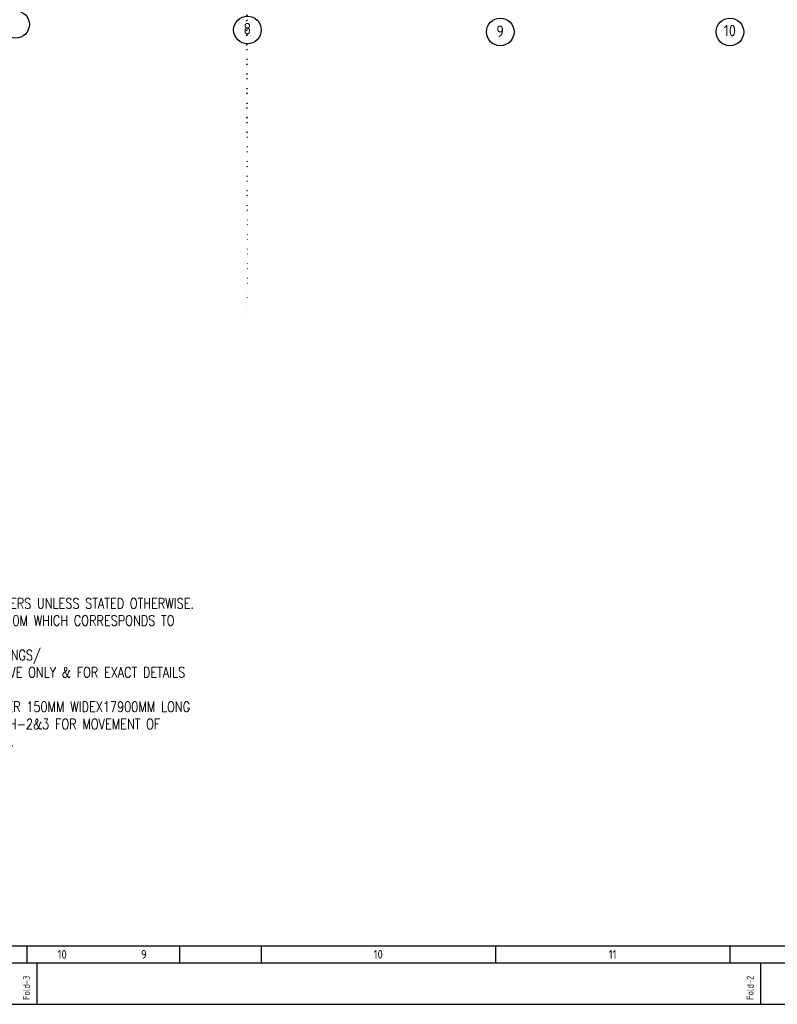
# Model space of a CAD drawing. Extents: x 18893 to 3351893, y -610358 to 406739.
# Tile 46 of 256: x 122120 to 155091, y 280589 to 323442. Entities that reach past the tile are written whole.
import ezdxf
from ezdxf.enums import TextEntityAlignment as Align

# ---------------------------------------------------------------- set-up
doc = ezdxf.new("R2010")
doc.units = 0
doc.header["$LTSCALE"] = 800
doc.header["$MEASUREMENT"] = 0
doc.linetypes.add('CENTER', pattern=[2, 1.25, -0.25, 0.25, -0.25])
doc.linetypes.add('CONTINOUS', pattern=[0])
doc.layers.get('0').update_dxf_attribs({"linetype": 'CONTINUOUS'})
doc.layers.add('0-7-COL', color=2, linetype='CENTER')
doc.layers.add('HATCH', color=9, linetype='CONTINUOUS')
doc.layers.add('TEXT', color=3, linetype='CONTINUOUS', lineweight=15)
doc.styles.add('ROMANS', font='ISO9.shx', dxfattribs={"width": 0.8})
doc.styles.get("Standard").update_dxf_attribs({"font": 'ISO9'})
pattern_1 = [(45, (46151.93, 231404.33), (-318.198, 318.198), []), (45, (46364.06, 231404.33), (-318.198, 318.198), [])]

# ---------------------------------------------------------------- blocks, each defined once
blk = doc.blocks.new('A$C731D3036')
for p, q in [((-2590.23, 37.8), (-251.24, 37.8)), ((-1407.4, 37.79), (-1407.4, 26.67)), ((-1308.88, 37.79), (-1308.88, 26.67)), ((-1256.21, 37.79), (-1256.21, 26.67)), ((-1105.02, 37.79), (-1105.02, 26.67)), ((-953.83, 37.79), (-953.83, 26.67)), ((-1400.73, 0), (-1400.73, 26.68)), ((-933.82, 0), (-933.82, 26.68))]:
    blk.add_line(p, q)
for points in [[(0, 1869.86), (-2643.59, 1869.86), (-2643.59, 0), (0, 0)], [(-26.68, 1843.18), (-2616.91, 1843.18), (-2616.91, 26.68), (-26.68, 26.68)]]:
    blk.add_lwpolyline(points, close=True)
for s, height, p in [('10', 5.558, (-1384.48, 32.23)), ('9', 5.56, (-1331.8, 32.23)), ('10', 5.558, (-1180.61, 32.23)), ('11', 5.558, (-1029.42, 32.23))]:
    blk.add_text(s, height=height).set_placement(p, align=Align.MIDDLE)
for s, p in [('Fold-3', (-1405.41, 2.74)), ('Fold-2', (-938.51, 2.74))]:
    blk.add_text(s, height=4.447, rotation=90).set_placement(p)

msp = doc.modelspace()

# ---------------------------------------------------------------- hatches: boundary and pattern name
at = {"layer": 'HATCH'}
h = msp.add_hatch(dxfattribs=at)
h.set_pattern_fill('ANSI32', color=256, scale=1200, style=0)
h.set_pattern_definition(pattern_1)
edge = h.paths.add_edge_path()
edge.add_line((131916.71, 334626.05), (131916.71, 338226.05))
edge.add_line((132031.71, 310415.97), (132031.71, 380721.21))
edge.add_line((132146.71, 334626.05), (132146.71, 338226.05))
h = msp.add_hatch(dxfattribs=at)
h.set_pattern_fill('ANSI32', color=256, scale=1200, style=0)
h.set_pattern_definition(pattern_1)
edge = h.paths.add_edge_path()
edge.add_line((131916.71, 338626.05), (131916.71, 343724.93))
edge.add_line((132031.71, 310415.97), (132031.71, 380721.21))
edge.add_line((132146.71, 338626.05), (132146.71, 343724.93))

# ---------------------------------------------------------------- linework, layer by layer
at = {"layer": '0-7-COL', "color": 6, "linetype": 'Continuous'}
for centre in [(121941.69, 323233.85), (132031.71, 322993.78), (143035.24, 322909.58), (153029.24, 322909.58)]:
    msp.add_circle(centre, 600, dxfattribs=at)

# ---------------------------------------------------------------- block references
at = {"color": 1, "linetype": 'CONTINOUS', "lineweight": 15, "xscale": 67.46500254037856, "yscale": 67.46500254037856, "zscale": 67.46500254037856}
msp.add_blockref('A$C731D3036', (217374.11, 280589.29), dxfattribs=at)

# ---------------------------------------------------------------- texts
at = {"layer": '0-7-COL', "color": 6, "linetype": 'Continuous', "style": 'ROMANS'}
for s, p in [('8', (132025.85, 323052.82)), ('9', (143029.24, 322939.93)), ('10', (153023.37, 322968.62))]:
    msp.add_text(s, height=500, dxfattribs=at).set_placement(p, align=Align.MIDDLE)
at = {"layer": 'TEXT', "insert": (108706.26, 298264.34), "char_height": 450, "width": 25038.672, "attachment_point": 1, "style": 'ROMANS'}
msp.add_mtext('{\\Fromans|c0;1. ALL DIMENSIONS ARE IN MM & ELEVATIONS IN METERS UNLESS STATED OTHERWISE. \\P2. ALL ELEVATIONS ARE WITH RESPECT TO TG HALL 0.0M WHICH CORRESPONDS TO \\P{\\W2; }RL(+)219.0M \\P3. ALL CIVIL DETAILS SUCH AS DOORS/WALLS/CLADDINGS/\\P  OPENINGS/TOILETS/ STAIRCASES ETC. ARE INDICATIVE ONLY & FOR EXACT DETAILS \\P{\\W2; }REFER CIVIL/ARCHITECTURE DRAWINGS.\\P4. CIVIL TO PROVIDE 2NOS.EPS(TOS 9.0M) PER HEATER 150MM WIDEX17900MM LONG \\P{\\W2; }FOR LPH-1, 150MM WIDEx17100MM LONG FOR LPH-2&3 FOR MOVEMENT OF \\P{\\W2; }LP.HEATERS AS PER LOCATION SHOWN IN THE DWG. }', dxfattribs=at)

doc.saveas('drawing.dxf')
